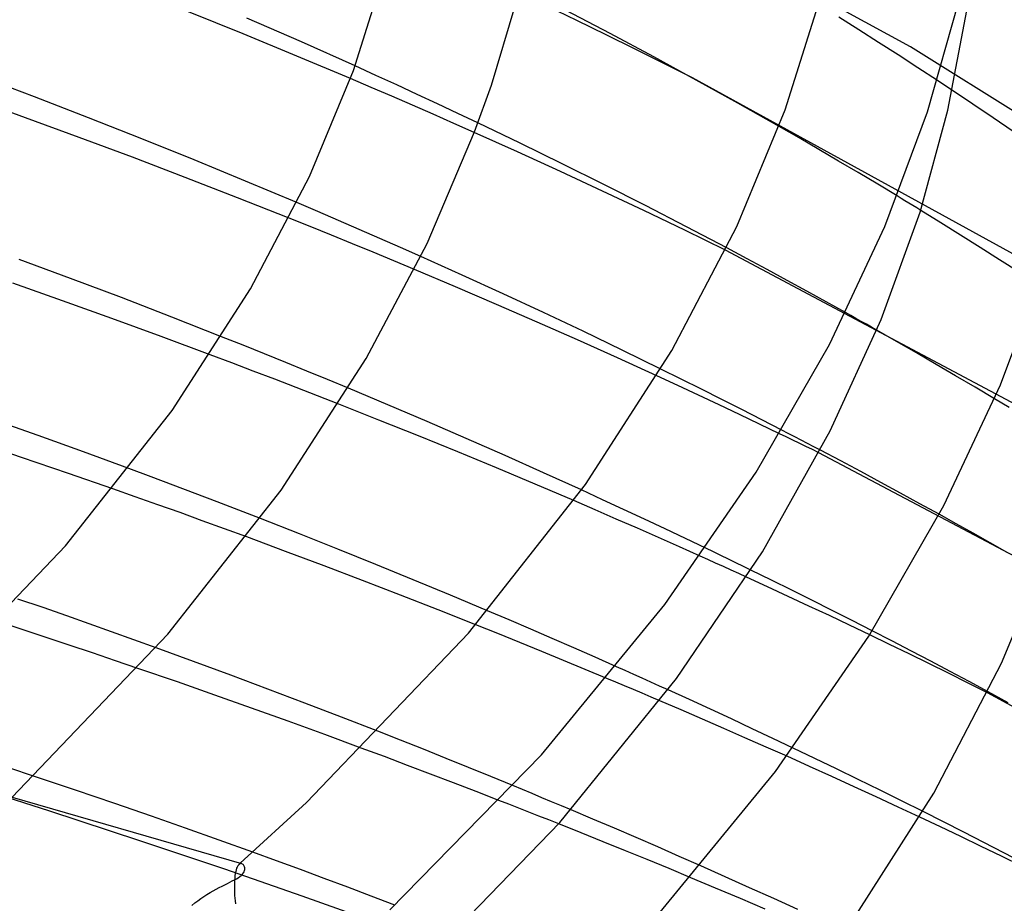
# Model space of a CAD drawing. Header units: millimetres. Extents: x -247 to 247, y -141 to 230.
# Tile 85 of 99: x 121 to 150, y 118 to 144. Entities that reach past the tile are written whole.
import ezdxf

# ---------------------------------------------------------------- set-up
doc = ezdxf.new("R2010")
doc.units = ezdxf.units.MM
doc.layers.add('HIDDEN', color=7, linetype='Continuous')
doc.layers.add('THICK', color=7, linetype='Continuous')

msp = doc.modelspace()

# ---------------------------------------------------------------- linework, layer by layer
at = {"layer": 'HIDDEN'}
for p, q in [((147.444, 143.478), (137.722, 148.808)), ((145.914, 143.985), (145.323, 144.356)), ((146.499, 143.614), (145.914, 143.985)), ((147.081, 143.24), (146.499, 143.614)), ((154.506, 139.073), (147.444, 143.478)), ((147.663, 142.863), (147.081, 143.24)), ((131.618, 142.637), (130.999, 142.918)), ((132.232, 142.356), (131.618, 142.637)), ((148.242, 142.483), (147.663, 142.863)), ((131.478, 142.28), (130.862, 142.542)), ((132.841, 142.074), (132.232, 142.356)), ((150.95, 137.094), (140.992, 142.561)), ((132.092, 142.016), (131.478, 142.28)), ((132.705, 141.75), (132.092, 142.016)), ((133.445, 141.793), (132.841, 142.074)), ((149.291, 141.784), (148.686, 142.189)), ((133.315, 141.484), (132.705, 141.75)), ((134.043, 141.512), (133.445, 141.793)), ((149.892, 141.378), (149.291, 141.784)), ((133.923, 141.216), (133.315, 141.484)), ((134.635, 141.231), (134.043, 141.512)), ((134.528, 140.948), (133.923, 141.216)), ((144.147, 140.784), (143.556, 141.123)), ((150.487, 140.972), (149.892, 141.378)), ((144.735, 140.442), (144.147, 140.784)), ((145.319, 140.1), (144.735, 140.442)), ((145.9, 139.757), (145.319, 140.1)), ((146.477, 139.412), (145.9, 139.757)), ((147.05, 139.067), (146.477, 139.412)), ((129.894, 138.607), (129.276, 138.87)), ((130.509, 138.342), (129.894, 138.607)), ((148.341, 138.276), (147.748, 138.641)), ((129.675, 138.159), (129.047, 138.411)), ((131.123, 138.076), (130.509, 138.342)), ((148.928, 137.911), (148.341, 138.276)), ((130.299, 137.907), (129.675, 138.159)), ((131.734, 137.809), (131.123, 138.076)), ((149.51, 137.545), (148.928, 137.911)), ((130.919, 137.654), (130.299, 137.907)), ((131.534, 137.401), (130.919, 137.654)), ((132.342, 137.541), (131.734, 137.809)), ((132.147, 137.147), (131.534, 137.401)), ((132.948, 137.272), (132.342, 137.541)), ((152.508, 131.851), (141.97, 137.461)), ((142.607, 137.208), (142.004, 137.529)), ((150.086, 137.179), (149.51, 137.545)), ((132.76, 136.891), (132.147, 137.147)), ((143.204, 136.888), (142.607, 137.208)), ((150.661, 136.81), (150.086, 137.179)), ((143.793, 136.569), (143.204, 136.888)), ((144.375, 136.25), (143.793, 136.569)), ((144.949, 135.934), (144.375, 136.25)), ((145.521, 135.615), (144.949, 135.934)), ((147.037, 134.757), (146.449, 135.092)), ((127.685, 134.648), (127.047, 134.901)), ((147.622, 134.42), (147.037, 134.757)), ((128.317, 134.393), (127.685, 134.648)), ((148.204, 134.082), (147.622, 134.42)), ((127.347, 134.126), (126.705, 134.368)), ((127.986, 133.884), (127.347, 134.126)), ((128.946, 134.139), (128.317, 134.393)), ((129.569, 133.885), (128.946, 134.139)), ((128.623, 133.64), (127.986, 133.884)), ((130.188, 133.63), (129.569, 133.885)), ((140.66, 133.646), (140.058, 133.944)), ((148.783, 133.742), (148.204, 134.082)), ((129.257, 133.396), (128.623, 133.64)), ((130.806, 133.373), (130.188, 133.63)), ((140.555, 133.455), (139.936, 133.741)), ((141.261, 133.346), (140.66, 133.646)), ((149.359, 133.402), (148.783, 133.742)), ((129.889, 133.15), (129.257, 133.396)), ((141.168, 133.17), (140.555, 133.455)), ((141.86, 133.046), (141.261, 133.346)), ((149.931, 133.06), (149.359, 133.402)), ((130.517, 132.905), (129.889, 133.15)), ((141.777, 132.885), (141.168, 133.17)), ((142.456, 132.744), (141.86, 133.046)), ((142.38, 132.6), (141.777, 132.885)), ((143.048, 132.441), (142.456, 132.744)), ((142.977, 132.315), (142.38, 132.6)), ((143.637, 132.137), (143.048, 132.441)), ((143.572, 132.029), (142.977, 132.315)), ((145.38, 131.224), (144.777, 131.543)), ((155.586, 125.716), (144.735, 131.463)), ((145.977, 130.906), (145.38, 131.224)), ((124.958, 130.751), (124.302, 130.995)), ((125.612, 130.506), (124.958, 130.751)), ((146.568, 130.589), (145.977, 130.906)), ((124.493, 130.163), (123.83, 130.397)), ((126.263, 130.259), (125.612, 130.506)), ((138.331, 130.076), (137.704, 130.363)), ((147.152, 130.272), (146.568, 130.589)), ((125.155, 129.928), (124.493, 130.163)), ((126.912, 130.012), (126.263, 130.259)), ((138.106, 129.776), (137.477, 130.047)), ((138.953, 129.789), (138.331, 130.076)), ((147.728, 129.957), (147.152, 130.272)), ((125.816, 129.692), (125.155, 129.928)), ((127.558, 129.764), (126.912, 130.012)), ((128.201, 129.515), (127.558, 129.764)), ((138.734, 129.503), (138.106, 129.776)), ((139.57, 129.502), (138.953, 129.789)), ((148.297, 129.643), (147.728, 129.957)), ((126.476, 129.454), (125.816, 129.692)), ((127.136, 129.214), (126.476, 129.454)), ((139.359, 129.23), (138.734, 129.503)), ((140.181, 129.215), (139.57, 129.502)), ((127.793, 128.973), (127.136, 129.214)), ((139.982, 128.955), (139.359, 129.23)), ((140.786, 128.928), (140.181, 129.215)), ((140.602, 128.68), (139.982, 128.955)), ((141.385, 128.642), (140.786, 128.928)), ((141.219, 128.404), (140.602, 128.68)), ((143.209, 127.498), (142.588, 127.783)), ((143.327, 127.698), (142.723, 127.994)), ((143.826, 127.213), (143.209, 127.498)), ((143.929, 127.4), (143.327, 127.698)), ((121.761, 126.881), (121.015, 127.136)), ((144.437, 126.928), (143.826, 127.213)), ((144.53, 127.1), (143.929, 127.4)), ((122.464, 126.637), (121.761, 126.881)), ((145.044, 126.643), (144.437, 126.928)), ((145.128, 126.799), (144.53, 127.1)), ((123.129, 126.403), (122.464, 126.637)), ((135.563, 126.515), (134.921, 126.788)), ((145.645, 126.358), (145.044, 126.643)), ((145.723, 126.497), (145.128, 126.799)), ((121.111, 126.239), (120.384, 126.477)), ((123.79, 126.169), (123.129, 126.403)), ((135.23, 126.111), (134.572, 126.375)), ((136.202, 126.241), (135.563, 126.515)), ((146.24, 126.073), (145.645, 126.358)), ((146.316, 126.194), (145.723, 126.497)), ((121.827, 126.003), (121.111, 126.239)), ((122.532, 125.769), (121.827, 126.003)), ((124.45, 125.932), (123.79, 126.169)), ((135.883, 125.848), (135.23, 126.111)), ((136.84, 125.965), (136.202, 126.241)), ((137.475, 125.688), (136.84, 125.965)), ((123.225, 125.538), (122.532, 125.769)), ((125.11, 125.694), (124.45, 125.932)), ((136.532, 125.584), (135.883, 125.848)), ((138.108, 125.41), (137.475, 125.688)), ((123.903, 125.309), (123.225, 125.538)), ((137.175, 125.32), (136.532, 125.584)), ((138.738, 125.131), (138.108, 125.41)), ((124.567, 125.083), (123.903, 125.309)), ((137.816, 125.054), (137.175, 125.32)), ((138.457, 124.787), (137.816, 125.054)), ((140.898, 124.158), (140.268, 124.444)), ((160.56, 118.481), (149.729, 124.36)), ((150.343, 124.067), (149.744, 124.391)), ((140.659, 123.852), (140.026, 124.124)), ((141.523, 123.871), (140.898, 124.158)), ((141.29, 123.58), (140.659, 123.852)), ((142.143, 123.584), (141.523, 123.871)), ((141.919, 123.306), (141.29, 123.58)), ((142.758, 123.297), (142.143, 123.584)), ((132.349, 122.954), (131.67, 123.221)), ((142.546, 123.031), (141.919, 123.306)), ((143.367, 123.011), (142.758, 123.297)), ((133.024, 122.686), (132.349, 122.954)), ((143.17, 122.755), (142.546, 123.031)), ((143.791, 122.479), (143.17, 122.755)), ((143.971, 122.725), (143.367, 123.011)), ((131.867, 122.469), (131.181, 122.724)), ((132.55, 122.212), (131.867, 122.469)), ((133.694, 122.418), (133.024, 122.686)), ((133.232, 121.954), (132.55, 122.212)), ((134.36, 122.149), (133.694, 122.418)), ((121.476, 121.895), (120.778, 122.125)), ((133.91, 121.695), (133.232, 121.954)), ((135.02, 121.88), (134.36, 122.149)), ((135.675, 121.612), (135.02, 121.88)), ((121.964, 120.852), (119.197, 121.733)), ((134.586, 121.436), (133.91, 121.695)), ((135.258, 121.175), (134.586, 121.436)), ((124.631, 119.979), (121.964, 120.852)), ((138.038, 120.622), (137.394, 120.895)), ((148.424, 120.538), (147.822, 120.841)), ((137.692, 120.214), (137.029, 120.479)), ((138.682, 120.348), (138.038, 120.622)), ((148.335, 120.389), (147.724, 120.677)), ((149.024, 120.233), (148.424, 120.538)), ((138.35, 119.95), (137.692, 120.214)), ((139.323, 120.072), (138.682, 120.348)), ((148.941, 120.101), (148.335, 120.389)), ((149.62, 119.928), (149.024, 120.233)), ((127.139, 119.135), (124.631, 119.979)), ((139.003, 119.685), (138.35, 119.95)), ((139.963, 119.795), (139.323, 120.072)), ((149.542, 119.813), (148.941, 120.101)), ((150.213, 119.622), (149.62, 119.928)), ((128.677, 119.385), (127.971, 119.642)), ((139.652, 119.42), (139.003, 119.685)), ((140.6, 119.516), (139.963, 119.795)), ((150.143, 119.523), (149.542, 119.813)), ((150.801, 119.316), (150.213, 119.622)), ((127.545, 119.259), (127.527, 119.233)), ((127.563, 119.278), (127.545, 119.259)), ((127.578, 119.289), (127.563, 119.278)), ((127.563, 119.278), (127.569, 119.283)), ((127.569, 119.283), (127.576, 119.289)), ((127.576, 119.289), (127.582, 119.295)), ((127.593, 119.297), (127.578, 119.289)), ((127.582, 119.295), (127.589, 119.301)), ((127.589, 119.301), (127.595, 119.306)), ((127.607, 119.302), (127.593, 119.297)), ((127.595, 119.306), (127.602, 119.312)), ((127.622, 119.303), (127.607, 119.302)), ((127.636, 119.302), (127.622, 119.303)), ((127.65, 119.298), (127.636, 119.302)), ((129.38, 119.126), (128.677, 119.385)), ((140.297, 119.155), (139.652, 119.42)), ((141.235, 119.237), (140.6, 119.516)), ((150.743, 119.231), (150.143, 119.523)), ((129.433, 118.34), (127.139, 119.135)), ((127.453, 119.01), (127.443, 118.945)), ((127.465, 119.068), (127.453, 119.01)), ((127.479, 119.119), (127.465, 119.068)), ((127.493, 119.164), (127.479, 119.119)), ((127.51, 119.202), (127.493, 119.164)), ((127.527, 119.233), (127.51, 119.202)), ((130.082, 118.865), (129.38, 119.126)), ((140.941, 118.887), (140.297, 119.155)), ((127.426, 118.709), (127.425, 118.618)), ((127.43, 118.795), (127.426, 118.709)), ((127.435, 118.874), (127.43, 118.795)), ((127.443, 118.945), (127.435, 118.874)), ((130.782, 118.604), (130.082, 118.865)), ((127.425, 118.618), (127.427, 118.521)), ((127.427, 118.521), (127.427, 118.507)), ((127.427, 118.507), (127.428, 118.493)), ((127.428, 118.493), (127.428, 118.478)), ((127.428, 118.478), (127.429, 118.464)), ((127.429, 118.464), (127.429, 118.449)), ((127.429, 118.449), (127.43, 118.435)), ((127.43, 118.435), (127.434, 118.358)), ((131.48, 118.341), (130.782, 118.604)), ((127.434, 118.358), (127.44, 118.279)), ((127.44, 118.279), (127.447, 118.198)), ((127.447, 118.198), (127.456, 118.116)), ((131.622, 117.558), (129.433, 118.34)), ((132.174, 118.077), (131.48, 118.341))]:
    msp.add_line(p, q, dxfattribs=at)
at = {"layer": 'THICK'}
for p, q in [((130.949, 142.781), (131.882, 145.743)), ((135.036, 142.351), (135.736, 144.697)), ((137.571, 144.259), (136.71, 144.674)), ((143.739, 141.616), (144.767, 144.881)), ((147.95, 141.554), (148.871, 144.79)), ((127.689, 143.862), (126.07, 144.514)), ((129.41, 143.629), (127.799, 144.333)), ((138.551, 143.874), (137.23, 144.565)), ((148.557, 141.607), (149.113, 144.559)), ((138.432, 143.839), (137.571, 144.259)), ((129.279, 143.208), (127.689, 143.862)), ((139.289, 143.416), (138.432, 143.839)), ((139.845, 143.184), (138.551, 143.874)), ((130.999, 142.918), (129.41, 143.629)), ((130.862, 142.542), (129.279, 143.208)), ((140.143, 142.99), (139.289, 143.416)), ((141.104, 142.499), (139.845, 143.184)), ((140.992, 142.561), (140.143, 142.99)), ((121.511, 142.001), (119.893, 142.614)), ((129.649, 139.647), (130.949, 142.781)), ((134.533, 140.962), (135.036, 142.351)), ((142.336, 141.815), (141.104, 142.499)), ((148.316, 142.434), (148.242, 142.483)), ((148.39, 142.385), (148.316, 142.434)), ((148.464, 142.336), (148.39, 142.385)), ((148.538, 142.287), (148.464, 142.336)), ((148.612, 142.238), (148.538, 142.287)), ((123.11, 141.382), (121.511, 142.001)), ((148.686, 142.189), (148.612, 142.238)), ((121.237, 141.383), (119.642, 141.956)), ((143.556, 141.123), (142.336, 141.815)), ((142.306, 138.163), (143.739, 141.616)), ((146.682, 138.164), (147.95, 141.554)), ((147.73, 138.584), (148.557, 141.607)), ((122.826, 140.801), (121.237, 141.383)), ((124.687, 140.759), (123.11, 141.382)), ((135.885, 140.631), (134.635, 141.231)), ((133.137, 137.664), (134.533, 140.962)), ((135.813, 140.37), (134.528, 140.948)), ((124.405, 140.212), (122.826, 140.801)), ((126.237, 140.134), (124.687, 140.759)), ((137.132, 140.021), (135.885, 140.631)), ((137.081, 139.791), (135.813, 140.37)), ((125.97, 139.616), (124.405, 140.212)), ((127.76, 139.507), (126.237, 140.134)), ((138.37, 139.404), (137.132, 140.021)), ((138.33, 139.211), (137.081, 139.791)), ((127.519, 139.015), (125.97, 139.616)), ((129.276, 138.87), (127.76, 139.507)), ((127.902, 136.314), (129.649, 139.647)), ((139.598, 138.781), (138.37, 139.404)), ((139.555, 138.632), (138.33, 139.211)), ((129.047, 138.411), (127.519, 139.015)), ((147.167, 138.996), (147.05, 139.067)), ((147.283, 138.925), (147.167, 138.996)), ((147.4, 138.854), (147.283, 138.925)), ((147.516, 138.783), (147.4, 138.854)), ((147.632, 138.712), (147.516, 138.783)), ((140.765, 138.05), (139.555, 138.632)), ((140.81, 138.156), (139.598, 138.781)), ((146.581, 135.412), (147.73, 138.584)), ((147.748, 138.641), (147.632, 138.712)), ((140.38, 134.492), (142.306, 138.163)), ((141.97, 137.461), (140.765, 138.05)), ((142.004, 137.529), (140.81, 138.156)), ((145.046, 134.674), (146.682, 138.164)), ((131.331, 134.259), (133.137, 137.664)), ((122.576, 136.626), (121.058, 137.19)), ((134.176, 136.72), (132.948, 137.272)), ((133.977, 136.377), (132.76, 136.891)), ((150.107, 133.474), (151.404, 136.941)), ((122.338, 135.963), (120.864, 136.483)), ((124.083, 136.056), (122.576, 136.626)), ((135.388, 136.167), (134.176, 136.72)), ((125.579, 132.714), (127.902, 136.314)), ((135.188, 135.857), (133.977, 136.377)), ((136.581, 135.613), (135.388, 136.167)), ((123.8, 135.439), (122.338, 135.963)), ((125.574, 135.48), (124.083, 136.056)), ((136.392, 135.333), (135.188, 135.857)), ((137.753, 135.06), (136.581, 135.613)), ((145.676, 135.528), (145.521, 135.615)), ((125.257, 134.907), (123.8, 135.439)), ((127.047, 134.901), (125.574, 135.48)), ((137.586, 134.804), (136.392, 135.333)), ((145.073, 132.117), (146.581, 135.412)), ((145.831, 135.441), (145.676, 135.528)), ((145.985, 135.354), (145.831, 135.441)), ((146.14, 135.267), (145.985, 135.354)), ((138.907, 134.506), (137.753, 135.06)), ((146.294, 135.18), (146.14, 135.267)), ((146.449, 135.092), (146.294, 135.18)), ((126.705, 134.368), (125.257, 134.907)), ((138.768, 134.274), (137.586, 134.804)), ((137.822, 130.529), (140.38, 134.492)), ((140.058, 133.944), (138.907, 134.506)), ((142.877, 130.889), (145.046, 134.674)), ((128.811, 130.357), (131.331, 134.259)), ((139.936, 133.741), (138.768, 134.274)), ((131.973, 132.882), (130.806, 133.373)), ((148.434, 129.905), (150.107, 133.474)), ((150.364, 132.8), (149.931, 133.06)), ((122.429, 128.708), (125.579, 132.714)), ((131.705, 132.434), (130.517, 132.905)), ((133.136, 132.386), (131.973, 132.882)), ((121.612, 131.975), (120.261, 132.456)), ((132.88, 131.963), (131.705, 132.434)), ((134.293, 131.885), (133.136, 132.386)), ((143.062, 128.537), (145.073, 132.117)), ((143.828, 132.038), (143.637, 132.137)), ((121.12, 131.328), (119.659, 131.817)), ((122.96, 131.488), (121.612, 131.975)), ((134.04, 131.49), (132.88, 131.963)), ((135.441, 131.38), (134.293, 131.885)), ((143.766, 131.935), (143.572, 132.029)), ((143.96, 131.841), (143.766, 131.935)), ((144.019, 131.939), (143.828, 132.038)), ((144.154, 131.747), (143.96, 131.841)), ((144.209, 131.84), (144.019, 131.939)), ((144.399, 131.741), (144.209, 131.84)), ((144.348, 131.652), (144.154, 131.747)), ((144.541, 131.558), (144.348, 131.652)), ((144.588, 131.642), (144.399, 131.741)), ((144.735, 131.463), (144.541, 131.558)), ((144.777, 131.543), (144.588, 131.642)), ((122.514, 130.853), (121.12, 131.328)), ((124.302, 130.995), (122.96, 131.488)), ((135.188, 131.015), (134.04, 131.49)), ((136.579, 130.873), (135.441, 131.38)), ((136.335, 130.534), (135.188, 131.015)), ((123.83, 130.397), (122.514, 130.853)), ((137.704, 130.363), (136.579, 130.873)), ((140.177, 126.97), (142.877, 130.889)), ((125.455, 126.093), (128.811, 130.357)), ((134.355, 126.121), (137.822, 130.529)), ((137.477, 130.047), (136.335, 130.534)), ((146.216, 126.034), (148.434, 129.905)), ((129.351, 129.065), (128.201, 129.515)), ((148.802, 129.362), (148.297, 129.643)), ((149.305, 129.08), (148.802, 129.362)), ((128.942, 128.547), (127.793, 128.973)), ((130.489, 128.613), (129.351, 129.065)), ((149.806, 128.796), (149.305, 129.08)), ((118.065, 124.149), (122.429, 128.708)), ((131.613, 128.16), (130.489, 128.613)), ((141.609, 128.535), (141.385, 128.642)), ((150.305, 128.512), (149.806, 128.796)), ((150.144, 125.232), (151.639, 128.857)), ((130.085, 128.118), (128.942, 128.547)), ((140.516, 124.778), (143.062, 128.537)), ((141.448, 128.301), (141.219, 128.404)), ((141.677, 128.197), (141.448, 128.301)), ((141.832, 128.427), (141.609, 128.535)), ((142.055, 128.32), (141.832, 128.427)), ((142.277, 128.211), (142.055, 128.32)), ((131.22, 127.686), (130.085, 128.118)), ((132.722, 127.707), (131.613, 128.16)), ((141.906, 128.094), (141.677, 128.197)), ((142.134, 127.99), (141.906, 128.094)), ((142.5, 128.103), (142.277, 128.211)), ((142.723, 127.994), (142.5, 128.103)), ((133.823, 127.25), (132.722, 127.707)), ((142.361, 127.887), (142.134, 127.99)), ((142.588, 127.783), (142.361, 127.887)), ((132.347, 127.251), (131.22, 127.686)), ((133.465, 126.814), (132.347, 127.251)), ((134.921, 126.788), (133.823, 127.25)), ((136.522, 122.527), (140.177, 126.97)), ((134.572, 126.375), (133.465, 126.814)), ((120.837, 121.265), (125.455, 126.093)), ((129.564, 121.117), (134.355, 126.121)), ((143.454, 122.025), (146.216, 126.034)), ((146.824, 125.792), (146.24, 126.073)), ((146.898, 125.893), (146.316, 126.194)), ((126.218, 125.29), (125.11, 125.694)), ((147.408, 125.509), (146.824, 125.792)), ((147.477, 125.593), (146.898, 125.893)), ((147.99, 125.224), (147.408, 125.509)), ((148.051, 125.292), (147.477, 125.593)), ((125.737, 124.681), (124.567, 125.083)), ((127.321, 124.882), (126.218, 125.29)), ((138.995, 125.017), (138.738, 125.131)), ((148.571, 124.937), (147.99, 125.224)), ((148.621, 124.991), (148.051, 125.292)), ((148.142, 121.389), (150.144, 125.232)), ((128.419, 124.471), (127.321, 124.882)), ((139.251, 124.903), (138.995, 125.017)), ((139.506, 124.788), (139.251, 124.903)), ((139.761, 124.674), (139.506, 124.788)), ((149.151, 124.649), (148.571, 124.937)), ((149.185, 124.691), (148.621, 124.991)), ((126.846, 124.293), (125.737, 124.681)), ((137.062, 120.516), (140.516, 124.778)), ((138.719, 124.677), (138.457, 124.787)), ((138.981, 124.567), (138.719, 124.677)), ((139.243, 124.456), (138.981, 124.567)), ((140.015, 124.559), (139.761, 124.674)), ((140.268, 124.444), (140.015, 124.559)), ((149.729, 124.36), (149.151, 124.649)), ((149.744, 124.391), (149.185, 124.691)), ((127.934, 123.907), (126.846, 124.293)), ((129.511, 124.057), (128.419, 124.471)), ((139.504, 124.346), (139.243, 124.456)), ((139.765, 124.235), (139.504, 124.346)), ((140.026, 124.124), (139.765, 124.235)), ((130.595, 123.64), (129.511, 124.057)), ((129.019, 123.517), (127.934, 123.907)), ((131.67, 123.221), (130.595, 123.64)), ((130.102, 123.122), (129.019, 123.517)), ((131.181, 122.724), (130.102, 123.122)), ((132.025, 117.935), (136.522, 122.527)), ((144.458, 122.179), (143.791, 122.479)), ((144.615, 122.416), (143.971, 122.725)), ((145.12, 121.879), (144.458, 122.179)), ((145.259, 122.106), (144.615, 122.416)), ((127.644, 119.3), (118.544, 121.927)), ((122.718, 121.481), (121.476, 121.895)), ((139.716, 117.48), (143.454, 122.025)), ((145.779, 121.579), (145.12, 121.879)), ((145.902, 121.792), (145.259, 122.106)), ((135.962, 121.493), (135.675, 121.612)), ((146.544, 121.477), (145.902, 121.792)), ((123.889, 121.085), (122.718, 121.481)), ((136.248, 121.374), (135.962, 121.493)), ((136.535, 121.255), (136.248, 121.374)), ((145.478, 117.231), (148.142, 121.389)), ((146.433, 121.278), (145.779, 121.579)), ((147.184, 121.16), (146.544, 121.477)), ((124.973, 120.711), (123.889, 121.085)), ((127.602, 119.312), (129.564, 121.117)), ((135.555, 121.059), (135.258, 121.175)), ((135.851, 120.943), (135.555, 121.059)), ((136.821, 121.135), (136.535, 121.255)), ((137.108, 121.015), (136.821, 121.135)), ((137.394, 120.895), (137.108, 121.015)), ((147.081, 120.978), (146.433, 121.278)), ((147.822, 120.841), (147.184, 121.16)), ((125.978, 120.357), (124.973, 120.711)), ((136.147, 120.827), (135.851, 120.943)), ((136.442, 120.711), (136.147, 120.827)), ((136.736, 120.595), (136.442, 120.711)), ((147.724, 120.677), (147.081, 120.978)), ((132.53, 115.845), (137.062, 120.516)), ((137.029, 120.479), (136.736, 120.595)), ((126.975, 120.001), (125.978, 120.357)), ((127.971, 119.642), (126.975, 120.001)), ((127.667, 119.289), (127.65, 119.298)), ((127.682, 119.278), (127.667, 119.289)), ((127.696, 119.263), (127.682, 119.278)), ((127.708, 119.246), (127.696, 119.263)), ((127.631, 118.954), (127.669, 118.992)), ((127.669, 118.992), (127.698, 119.028)), ((127.698, 119.028), (127.717, 119.062)), ((127.718, 119.226), (127.708, 119.246)), ((127.717, 119.062), (127.729, 119.095)), ((127.727, 119.205), (127.718, 119.226)), ((127.732, 119.181), (127.727, 119.205)), ((127.729, 119.095), (127.735, 119.126)), ((127.735, 119.155), (127.732, 119.181)), ((127.735, 119.126), (127.735, 119.155)), ((141.962, 118.914), (141.235, 119.237)), ((127.06, 118.637), (127.142, 118.678)), ((127.142, 118.678), (127.22, 118.717)), ((127.22, 118.717), (127.294, 118.754)), ((127.294, 118.754), (127.362, 118.789)), ((127.362, 118.789), (127.426, 118.822)), ((127.426, 118.822), (127.485, 118.854)), ((127.485, 118.854), (127.539, 118.887)), ((127.539, 118.887), (127.589, 118.921)), ((127.589, 118.921), (127.631, 118.954)), ((141.675, 118.58), (140.941, 118.887)), ((142.684, 118.591), (141.962, 118.914)), ((126.523, 118.332), (126.615, 118.391)), ((126.615, 118.391), (126.706, 118.446)), ((126.706, 118.446), (126.797, 118.498)), ((126.797, 118.498), (126.887, 118.547)), ((126.887, 118.547), (126.975, 118.593)), ((126.975, 118.593), (127.06, 118.637)), ((142.409, 118.27), (141.675, 118.58)), ((143.402, 118.267), (142.684, 118.591)), ((126.166, 118.068), (126.253, 118.139)), ((126.253, 118.139), (126.342, 118.206)), ((126.342, 118.206), (126.432, 118.271)), ((126.432, 118.271), (126.523, 118.332)), ((143.141, 117.958), (142.409, 118.27)), ((144.114, 117.942), (143.402, 118.267))]:
    msp.add_line(p, q, dxfattribs=at)

doc.saveas('drawing.dxf')
